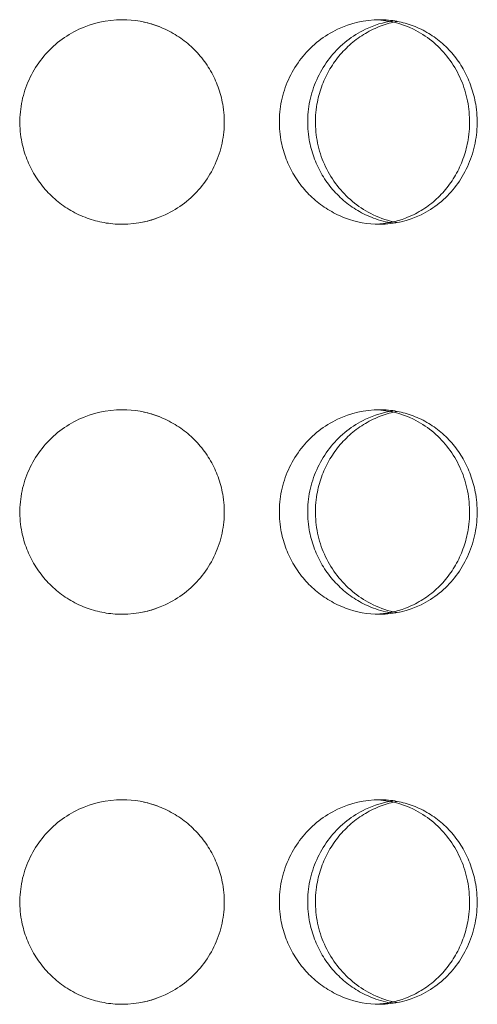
# Model space of a CAD drawing. Header units: inches. Extents: x -498 to 634, y -52 to 183.
# Tile 21 of 29: x 215.61 to 217.37, y 158.29 to 162.08. Entities that reach past the tile are written whole.
import ezdxf

# ---------------------------------------------------------------- set-up
doc = ezdxf.new("R2010")
doc.units = ezdxf.units.IN
doc.header["$MEASUREMENT"] = 0
doc.layers.add('M-EQPM', color=90, linetype='Continuous', lineweight=9)

# ---------------------------------------------------------------- blocks, each defined once
blk = doc.blocks.new('Roof Vent - Roof Vent-4092266-Right')
at = {"layer": 'M-EQPM'}
for points, knots in [([(216, 161.289), (215.9762, 161.2893), (215.9298, 161.2935), (215.865, 161.3107), (215.8021, 161.3403), (215.7455, 161.3796), (215.6971, 161.4285), (215.6573, 161.4847), (215.6284, 161.5475), (215.6087, 161.6195), (215.6047, 161.6858), (215.6101, 161.7431), (215.6219, 161.7983), (215.6482, 161.8666), (215.6963, 161.9377), (215.758, 161.9974), (215.8581, 162.0577), (215.9405, 162.0758), (216, 162.0764)], [0, 0, 0, 0, 0.055556, 0.111111, 0.166667, 0.222222, 0.277778, 0.333333, 0.388889, 0.444444, 0.513889, 0.548611, 0.583333, 0.652778, 0.722222, 0.791667, 0.861111, 1, 1, 1, 1]), ([(216, 162.0764), (216.0476, 162.0759), (216.1142, 162.0645), (216.1978, 162.0252), (216.2543, 161.986), (216.3029, 161.937), (216.3427, 161.8807), (216.3716, 161.818), (216.3913, 161.746), (216.3953, 161.6797), (216.3899, 161.6225), (216.3781, 161.5673), (216.3518, 161.4988), (216.3038, 161.4278), (216.2422, 161.3682), (216.1419, 161.3078), (216.0595, 161.2896), (216, 161.289)], [0, 0, 0, 0, 0.111111, 0.166667, 0.222222, 0.277778, 0.333333, 0.388889, 0.444444, 0.513889, 0.548611, 0.583333, 0.652778, 0.722222, 0.791667, 0.861111, 1, 1, 1, 1]), ([(216.9918, 161.289), (216.9457, 161.2895), (216.8809, 161.3009), (216.7991, 161.3402), (216.7435, 161.3794), (216.6957, 161.4284), (216.6562, 161.4847), (216.6276, 161.5474), (216.608, 161.6194), (216.6041, 161.6857), (216.6094, 161.743), (216.6211, 161.7982), (216.6473, 161.8666), (216.6948, 161.9376), (216.7555, 161.9972), (216.8539, 162.0577), (216.9342, 162.0758), (216.9918, 162.0764)], [0, 0, 0, 0, 0.111111, 0.166667, 0.222222, 0.277778, 0.333333, 0.388889, 0.444444, 0.513889, 0.548611, 0.583333, 0.652778, 0.722222, 0.791667, 0.861111, 1, 1, 1, 1]), ([(217.0432, 161.2933), (217.0175, 161.2971), (216.9714, 161.309), (216.9069, 161.3402), (216.8517, 161.3794), (216.8042, 161.4285), (216.7651, 161.4847), (216.7367, 161.5474), (216.7173, 161.6195), (216.7133, 161.6857), (216.7187, 161.7429), (216.7303, 161.7981), (216.7562, 161.8666), (216.8033, 161.9376), (216.8636, 161.9972), (216.9453, 162.0478), (217.0064, 162.0666), (217.0431, 162.0721)], [0.0454421, 0.0454421, 0.0454421, 0.0454421, 0.1111111, 0.1666667, 0.2222222, 0.2777778, 0.3333333, 0.3888889, 0.4444444, 0.5138889, 0.5486111, 0.5833333, 0.6527778, 0.7222222, 0.7916667, 0.8611111, 0.9545659, 0.9545659, 0.9545659, 0.9545659]), ([(216.9778, 161.2895), (217.0181, 161.2913), (217.0772, 161.3032), (217.1527, 161.3402), (217.2066, 161.3794), (217.2527, 161.4285), (217.2905, 161.4847), (217.3177, 161.5474), (217.3363, 161.6194), (217.34, 161.6857), (217.3349, 161.743), (217.3238, 161.7982), (217.299, 161.8666), (217.2536, 161.9376), (217.195, 161.9972), (217.1036, 162.055), (217.0295, 162.0735), (216.9778, 162.076)], [0.0125466, 0.0125466, 0.0125466, 0.0125466, 0.1111111, 0.1666667, 0.2222222, 0.2777778, 0.3333333, 0.3888889, 0.4444444, 0.5138889, 0.5486111, 0.5833333, 0.6527778, 0.7222222, 0.7916667, 0.8611111, 0.9874556, 0.9874556, 0.9874556, 0.9874556]), ([(216.9918, 162.0764), (217.0148, 162.0762), (217.0595, 162.0719), (217.1219, 162.0547), (217.182, 162.0251), (217.236, 161.9859), (217.282, 161.9369), (217.3196, 161.8807), (217.3468, 161.818), (217.3655, 161.7459), (217.3692, 161.6796), (217.3641, 161.6224), (217.353, 161.5672), (217.3282, 161.4988), (217.2827, 161.4278), (217.2241, 161.3681), (217.1286, 161.3078), (217.0493, 161.2896), (216.9918, 161.289)], [0, 0, 0, 0, 0.055556, 0.111111, 0.166667, 0.222222, 0.277778, 0.333333, 0.388889, 0.444444, 0.513889, 0.548611, 0.583333, 0.652778, 0.722222, 0.791667, 0.861111, 1, 1, 1, 1]), ([(217.0606, 162.0701), (217.039, 162.0662), (216.9973, 162.0547), (216.9363, 162.0251), (216.8812, 161.9859), (216.8338, 161.9369), (216.7948, 161.8807), (216.7665, 161.8179), (216.7471, 161.7459), (216.7432, 161.6796), (216.7485, 161.6224), (216.7601, 161.5672), (216.7859, 161.4989), (216.8331, 161.4278), (216.8934, 161.3681), (216.9704, 161.3204), (217.0264, 161.3018), (217.0578, 161.2958)], [0.0555556, 0.0555556, 0.0555556, 0.0555556, 0.1111111, 0.1666667, 0.2222222, 0.2777778, 0.3333333, 0.3888889, 0.4444444, 0.5138889, 0.5486111, 0.5833333, 0.6527778, 0.7222222, 0.7916667, 0.8611111, 0.9419515, 0.9419515, 0.9419515, 0.9419515]), ([(216, 159.788), (215.9762, 159.7883), (215.9298, 159.7925), (215.865, 159.8097), (215.8021, 159.8393), (215.7455, 159.8786), (215.6971, 159.9275), (215.6573, 159.9837), (215.6284, 160.0465), (215.6087, 160.1186), (215.6047, 160.1848), (215.6101, 160.2421), (215.6219, 160.2973), (215.6482, 160.3656), (215.6963, 160.4367), (215.758, 160.4964), (215.8581, 160.5567), (215.9405, 160.5748), (216, 160.5754)], [0, 0, 0, 0, 0.055556, 0.111111, 0.166667, 0.222222, 0.277778, 0.333333, 0.388889, 0.444444, 0.513889, 0.548611, 0.583333, 0.652778, 0.722222, 0.791667, 0.861111, 1, 1, 1, 1]), ([(216, 160.5754), (216.0476, 160.5749), (216.1142, 160.5635), (216.1978, 160.5242), (216.2543, 160.485), (216.3029, 160.436), (216.3427, 160.3798), (216.3716, 160.3171), (216.3913, 160.245), (216.3953, 160.1787), (216.3899, 160.1215), (216.3781, 160.0663), (216.3518, 159.9978), (216.3038, 159.9269), (216.2422, 159.8672), (216.1419, 159.8068), (216.0595, 159.7886), (216, 159.788)], [0, 0, 0, 0, 0.111111, 0.166667, 0.222222, 0.277778, 0.333333, 0.388889, 0.444444, 0.513889, 0.548611, 0.583333, 0.652778, 0.722222, 0.791667, 0.861111, 1, 1, 1, 1]), ([(216.9918, 159.788), (216.9457, 159.7885), (216.8809, 159.8), (216.7991, 159.8393), (216.7435, 159.8784), (216.6957, 159.9275), (216.6562, 159.9837), (216.6276, 160.0464), (216.608, 160.1184), (216.6041, 160.1847), (216.6094, 160.242), (216.6211, 160.2972), (216.6473, 160.3657), (216.6948, 160.4366), (216.7555, 160.4962), (216.8539, 160.5567), (216.9342, 160.5748), (216.9918, 160.5754)], [0, 0, 0, 0, 0.111111, 0.166667, 0.222222, 0.277778, 0.333333, 0.388889, 0.444444, 0.513889, 0.548611, 0.583333, 0.652778, 0.722222, 0.791667, 0.861111, 1, 1, 1, 1]), ([(217.0432, 159.7923), (217.0175, 159.7961), (216.9714, 159.808), (216.9069, 159.8393), (216.8517, 159.8785), (216.8042, 159.9275), (216.7651, 159.9838), (216.7367, 160.0464), (216.7173, 160.1185), (216.7133, 160.1847), (216.7187, 160.242), (216.7303, 160.2972), (216.7562, 160.3656), (216.8033, 160.4366), (216.8636, 160.4962), (216.9453, 160.5468), (217.0064, 160.5656), (217.0431, 160.5711)], [0.0454421, 0.0454421, 0.0454421, 0.0454421, 0.1111111, 0.1666667, 0.2222222, 0.2777778, 0.3333333, 0.3888889, 0.4444444, 0.5138889, 0.5486111, 0.5833333, 0.6527778, 0.7222222, 0.7916667, 0.8611111, 0.9545659, 0.9545659, 0.9545659, 0.9545659]), ([(217.0606, 160.5691), (217.039, 160.5652), (216.9973, 160.5538), (216.9363, 160.5241), (216.8812, 160.4849), (216.8338, 160.4359), (216.7948, 160.3797), (216.7665, 160.317), (216.7471, 160.2449), (216.7432, 160.1786), (216.7485, 160.1214), (216.7601, 160.0662), (216.7859, 159.9979), (216.8331, 159.9268), (216.8934, 159.8671), (216.9704, 159.8194), (217.0264, 159.8008), (217.0578, 159.7949)], [0.0555556, 0.0555556, 0.0555556, 0.0555556, 0.1111111, 0.1666667, 0.2222222, 0.2777778, 0.3333333, 0.3888889, 0.4444444, 0.5138889, 0.5486111, 0.5833333, 0.6527778, 0.7222222, 0.7916667, 0.8611111, 0.9419515, 0.9419515, 0.9419515, 0.9419515]), ([(216.9778, 159.7885), (217.0181, 159.7903), (217.0772, 159.8022), (217.1527, 159.8393), (217.2066, 159.8785), (217.2527, 159.9275), (217.2905, 159.9837), (217.3177, 160.0464), (217.3363, 160.1185), (217.34, 160.1847), (217.3349, 160.242), (217.3238, 160.2972), (217.299, 160.3656), (217.2536, 160.4366), (217.195, 160.4962), (217.1036, 160.554), (217.0295, 160.5726), (216.9778, 160.575)], [0.0125466, 0.0125466, 0.0125466, 0.0125466, 0.1111111, 0.1666667, 0.2222222, 0.2777778, 0.3333333, 0.3888889, 0.4444444, 0.5138889, 0.5486111, 0.5833333, 0.6527778, 0.7222222, 0.7916667, 0.8611111, 0.9874556, 0.9874556, 0.9874556, 0.9874556]), ([(216.9918, 160.5754), (217.0148, 160.5752), (217.0595, 160.5709), (217.1219, 160.5537), (217.182, 160.5241), (217.236, 160.4849), (217.282, 160.4359), (217.3196, 160.3797), (217.3468, 160.317), (217.3655, 160.2449), (217.3692, 160.1786), (217.3641, 160.1214), (217.353, 160.0662), (217.3282, 159.9978), (217.2827, 159.9268), (217.2241, 159.8671), (217.1286, 159.8068), (217.0493, 159.7886), (216.9918, 159.788)], [0, 0, 0, 0, 0.055556, 0.111111, 0.166667, 0.222222, 0.277778, 0.333333, 0.388889, 0.444444, 0.513889, 0.548611, 0.583333, 0.652778, 0.722222, 0.791667, 0.861111, 1, 1, 1, 1]), ([(216, 158.2871), (215.9762, 158.2873), (215.9298, 158.2916), (215.865, 158.3087), (215.8021, 158.3384), (215.7455, 158.3776), (215.6971, 158.4266), (215.6573, 158.4827), (215.6284, 158.5455), (215.6087, 158.6176), (215.6047, 158.6839), (215.6101, 158.7411), (215.6219, 158.7963), (215.6482, 158.8647), (215.6963, 158.9357), (215.758, 158.9954), (215.8581, 159.0557), (215.9405, 159.0738), (216, 159.0745)], [0, 0, 0, 0, 0.055556, 0.111111, 0.166667, 0.222222, 0.277778, 0.333333, 0.388889, 0.444444, 0.513889, 0.548611, 0.583333, 0.652778, 0.722222, 0.791667, 0.861111, 1, 1, 1, 1]), ([(216, 159.0745), (216.0476, 159.074), (216.1142, 159.0625), (216.1978, 159.0232), (216.2543, 158.984), (216.3029, 158.935), (216.3427, 158.8788), (216.3716, 158.8161), (216.3913, 158.744), (216.3953, 158.6777), (216.3899, 158.6205), (216.3781, 158.5653), (216.3518, 158.4968), (216.3038, 158.4259), (216.2422, 158.3662), (216.1419, 158.3058), (216.0595, 158.2877), (216, 158.2871)], [0, 0, 0, 0, 0.111111, 0.166667, 0.222222, 0.277778, 0.333333, 0.388889, 0.444444, 0.513889, 0.548611, 0.583333, 0.652778, 0.722222, 0.791667, 0.861111, 1, 1, 1, 1]), ([(216.9918, 158.2871), (216.9457, 158.2875), (216.8809, 158.299), (216.7991, 158.3383), (216.7435, 158.3775), (216.6957, 158.4265), (216.6562, 158.4827), (216.6276, 158.5454), (216.608, 158.6175), (216.6041, 158.6838), (216.6094, 158.741), (216.6211, 158.7962), (216.6473, 158.8647), (216.6948, 158.9356), (216.7555, 158.9953), (216.8539, 159.0557), (216.9342, 159.0739), (216.9918, 159.0745)], [0, 0, 0, 0, 0.111111, 0.166667, 0.222222, 0.277778, 0.333333, 0.388889, 0.444444, 0.513889, 0.548611, 0.583333, 0.652778, 0.722222, 0.791667, 0.861111, 1, 1, 1, 1]), ([(217.0432, 158.2913), (217.0175, 158.2951), (216.9714, 158.307), (216.9069, 158.3383), (216.8517, 158.3775), (216.8042, 158.4265), (216.7651, 158.4828), (216.7367, 158.5455), (216.7173, 158.6175), (216.7133, 158.6838), (216.7187, 158.741), (216.7303, 158.7962), (216.7562, 158.8646), (216.8033, 158.9356), (216.8636, 158.9953), (216.9453, 159.0458), (217.0064, 159.0647), (217.0431, 159.0702)], [0.0454421, 0.0454421, 0.0454421, 0.0454421, 0.1111111, 0.1666667, 0.2222222, 0.2777778, 0.3333333, 0.3888889, 0.4444444, 0.5138889, 0.5486111, 0.5833333, 0.6527778, 0.7222222, 0.7916667, 0.8611111, 0.9545659, 0.9545659, 0.9545659, 0.9545659]), ([(217.0606, 159.0682), (217.039, 159.0642), (216.9973, 159.0528), (216.9363, 159.0232), (216.8812, 158.9839), (216.8338, 158.9349), (216.7948, 158.8787), (216.7665, 158.816), (216.7471, 158.7439), (216.7432, 158.6776), (216.7485, 158.6204), (216.7601, 158.5653), (216.7859, 158.4969), (216.8331, 158.4258), (216.8934, 158.3661), (216.9704, 158.3184), (217.0264, 158.2999), (217.0578, 158.2939)], [0.0555556, 0.0555556, 0.0555556, 0.0555556, 0.1111111, 0.1666667, 0.2222222, 0.2777778, 0.3333333, 0.3888889, 0.4444444, 0.5138889, 0.5486111, 0.5833333, 0.6527778, 0.7222222, 0.7916667, 0.8611111, 0.9419515, 0.9419515, 0.9419515, 0.9419515]), ([(216.9778, 158.2875), (217.0181, 158.2894), (217.0772, 158.3012), (217.1527, 158.3383), (217.2066, 158.3775), (217.2527, 158.4265), (217.2905, 158.4828), (217.3177, 158.5454), (217.3363, 158.6175), (217.34, 158.6838), (217.3349, 158.741), (217.3238, 158.7962), (217.299, 158.8646), (217.2536, 158.9356), (217.195, 158.9953), (217.1036, 159.053), (217.0295, 159.0716), (216.9778, 159.074)], [0.0125466, 0.0125466, 0.0125466, 0.0125466, 0.1111111, 0.1666667, 0.2222222, 0.2777778, 0.3333333, 0.3888889, 0.4444444, 0.5138889, 0.5486111, 0.5833333, 0.6527778, 0.7222222, 0.7916667, 0.8611111, 0.9874556, 0.9874556, 0.9874556, 0.9874556]), ([(216.9918, 159.0745), (217.0148, 159.0742), (217.0595, 159.07), (217.1219, 159.0528), (217.182, 159.0231), (217.236, 158.9839), (217.282, 158.9349), (217.3196, 158.8787), (217.3468, 158.816), (217.3655, 158.7439), (217.3692, 158.6776), (217.3641, 158.6204), (217.353, 158.5652), (217.3282, 158.4969), (217.2827, 158.4258), (217.2241, 158.3661), (217.1286, 158.3058), (217.0493, 158.2877), (216.9918, 158.2871)], [0, 0, 0, 0, 0.055556, 0.111111, 0.166667, 0.222222, 0.277778, 0.333333, 0.388889, 0.444444, 0.513889, 0.548611, 0.583333, 0.652778, 0.722222, 0.791667, 0.861111, 1, 1, 1, 1])]:
    blk.add_open_spline(points, degree=3, knots=knots, dxfattribs=at)
for points in [[(216.1407, 162.0504), (216.1223, 162.0575), (216.1034, 162.0631), (216.0841, 162.0673)], [(216.0843, 162.0673), (216.1035, 162.0631), (216.1223, 162.0574), (216.1407, 162.0504)], [(216.1407, 161.315), (216.1223, 161.308), (216.1034, 161.3023), (216.0842, 161.2981)], [(216.0843, 161.2982), (216.1035, 161.3024), (216.1223, 161.308), (216.1407, 161.315)], [(216.1407, 160.5494), (216.1223, 160.5565), (216.1034, 160.5621), (216.0841, 160.5663)], [(216.0843, 160.5663), (216.1035, 160.5621), (216.1223, 160.5565), (216.1407, 160.5495)], [(216.1407, 159.814), (216.1223, 159.807), (216.1034, 159.8014), (216.0842, 159.7972)], [(216.0843, 159.7972), (216.1035, 159.8014), (216.1223, 159.807), (216.1407, 159.814)], [(216.1407, 159.0485), (216.1223, 159.0555), (216.1034, 159.0611), (216.0841, 159.0653)], [(216.0843, 159.0653), (216.1035, 159.0611), (216.1223, 159.0555), (216.1407, 159.0485)], [(216.1407, 158.313), (216.1223, 158.306), (216.1034, 158.3004), (216.0842, 158.2962)], [(216.0843, 158.2962), (216.1035, 158.3004), (216.1223, 158.306), (216.1407, 158.313)]]:
    blk.add_open_spline(points, degree=3, dxfattribs=at)

msp = doc.modelspace()

# ---------------------------------------------------------------- block references
at = {"layer": 'M-EQPM'}
msp.add_blockref('Roof Vent - Roof Vent-4092266-Right', (0, 0), dxfattribs=at)

doc.saveas('drawing.dxf')
